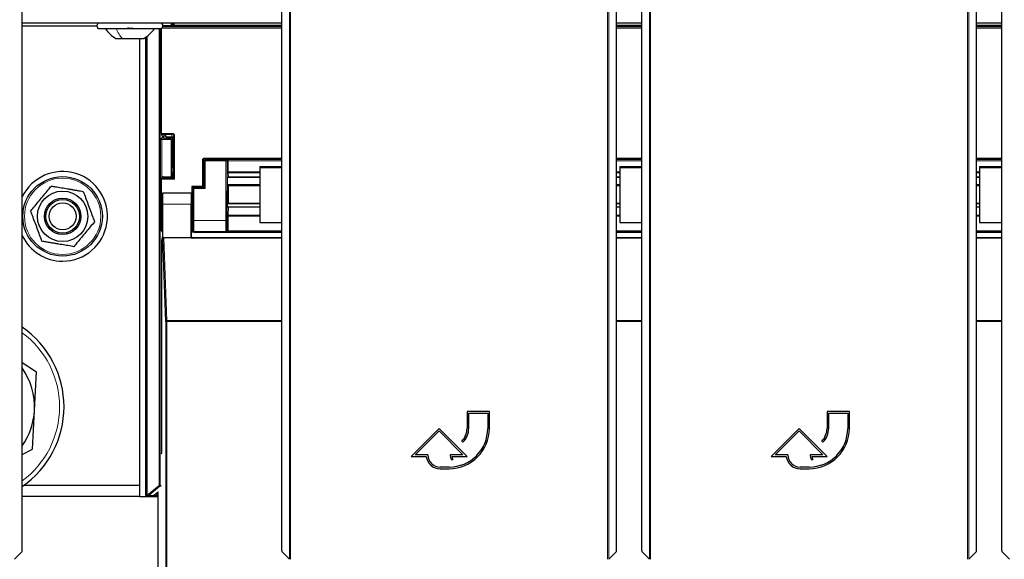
# Paper-space layout 'Blatt3' of a CAD drawing. Header units: millimetres. Extents: x 5 to 418, y 2 to 292.
# Tile 10 of 100: x 91 to 120, y 96 to 112. Entities that reach past the tile are written whole.
import ezdxf

# ---------------------------------------------------------------- set-up
doc = ezdxf.new("R2010")
doc.units = ezdxf.units.MM

psp = doc.layouts.new('Blatt3')

# ---------------------------------------------------------------- linework, layer by layer
at = {"color": 7, "linetype": 'Continuous', "lineweight": 18}
for p, q in [((98.9579, 95.9722), (98.9579, 117.8835)), ((98.9912, 117.8835), (98.9912, 95.9716)), ((108.4257, 95.9716), (108.4257, 117.8835)), ((108.459, 117.8835), (108.459, 95.9722)), ((109.6693, 95.9722), (109.6693, 117.8835)), ((109.7026, 117.8835), (109.7026, 95.9716)), ((119.1371, 95.9716), (119.1371, 117.8835)), ((119.1704, 117.8835), (119.1704, 95.9722)), ((95.1196, 111.9246), (95.1196, 111.9239)), ((95.1243, 111.9231), (95.1243, 111.9246)), ((95.1577, 111.9246), (95.1577, 111.9086)), ((95.4966, 111.8658), (95.4966, 111.9246)), ((95.5299, 111.9246), (95.5299, 111.8658)), ((95.0776, 98.1698), (95.0776, 111.7579)), ((95.1109, 111.758), (95.1109, 98.1698)), ((95.1243, 110.8421), (95.1243, 111.7595)), ((98.7301, 111.7764), (95.1607, 111.7764)), ((95.1856, 111.8096), (98.7301, 111.8096)), ((95.4966, 111.8658), (95.5299, 111.8658)), ((95.5299, 111.8658), (98.7301, 111.8658)), ((98.7301, 111.8325), (95.531, 111.8325)), ((108.6868, 111.8658), (109.4415, 111.8658)), ((109.4415, 111.8325), (108.6868, 111.8325)), ((108.6868, 111.8096), (109.4415, 111.8096)), ((109.4415, 111.7764), (108.6868, 111.7764)), ((119.3982, 111.8658), (120.1529, 111.8658)), ((120.1529, 111.8325), (119.3982, 111.8325)), ((119.3982, 111.8096), (120.1529, 111.8096)), ((120.1529, 111.7764), (119.3982, 111.7764)), ((94.6917, 97.9079), (94.6917, 111.5172)), ((94.7251, 111.5412), (94.7251, 97.9079)), ((95.1243, 106.6255), (95.1243, 108.4571)), ((95.1523, 108.6408), (95.472, 108.6408)), ((95.472, 108.6075), (95.1528, 108.6075)), ((95.1577, 108.4579), (95.1577, 107.3242)), ((95.1825, 108.5444), (95.1825, 108.5657)), ((95.2158, 108.5655), (95.2158, 108.5598)), ((95.2929, 108.5436), (95.4507, 108.5436)), ((95.4834, 108.5103), (95.2934, 108.5103)), ((95.4507, 108.5436), (95.472, 108.6075)), ((95.472, 108.6408), (95.472, 108.6075)), ((95.5053, 108.5741), (95.4835, 108.5086)), ((95.5053, 108.5741), (95.5386, 108.5741)), ((95.5053, 107.3097), (95.5053, 108.5741)), ((95.5386, 108.5741), (95.5386, 107.2764)), ((96.3674, 107.0602), (96.3674, 107.8413)), ((96.3674, 107.8413), (96.4007, 107.8413)), ((96.417, 107.825), (96.4007, 107.8413)), ((96.4007, 107.8413), (96.4007, 107.0594)), ((96.417, 107.0373), (96.417, 107.825)), ((96.4504, 107.825), (96.417, 107.825)), ((96.434, 107.8747), (96.434, 107.908)), ((96.434, 107.908), (98.7301, 107.908)), ((96.434, 107.8747), (96.4504, 107.8584)), ((98.7301, 107.8747), (96.434, 107.8747)), ((96.4504, 107.825), (96.4504, 107.8584)), ((96.4504, 107.8584), (97.0664, 107.8584)), ((96.4504, 107.825), (96.4504, 107.0039)), ((97.0664, 107.825), (96.4504, 107.825)), ((97.0609, 106.0536), (97.0664, 107.825)), ((97.0664, 107.8584), (97.0695, 107.8614)), ((97.0664, 107.825), (97.0664, 107.8584)), ((97.0664, 107.825), (97.0997, 107.8249)), ((97.0695, 107.8614), (98.7301, 107.8614)), ((97.0997, 107.8249), (97.0943, 106.0535)), ((97.1017, 107.8269), (97.0997, 107.8249)), ((97.1016, 107.4913), (97.1016, 107.8166)), ((97.135, 107.8223), (97.135, 107.497)), ((98.7301, 107.8223), (97.135, 107.8223)), ((108.6868, 107.908), (109.4415, 107.908)), ((109.4415, 107.8747), (108.6868, 107.8747)), ((108.6868, 107.8614), (109.4415, 107.8614)), ((109.4415, 107.8223), (108.6868, 107.8223)), ((119.3982, 107.908), (120.1529, 107.908)), ((120.1529, 107.8747), (119.3982, 107.8747)), ((119.3982, 107.8614), (120.1529, 107.8614)), ((120.1529, 107.8223), (119.3982, 107.8223)), ((95.5386, 107.2764), (95.1523, 107.2764)), ((95.1528, 107.3096), (95.5053, 107.3096)), ((97.1078, 107.3152), (97.1022, 107.4403)), ((97.135, 107.497), (98.0751, 107.497)), ((98.0751, 107.4715), (97.1356, 107.4715)), ((97.1356, 107.4715), (97.1412, 107.3464)), ((97.1412, 107.3464), (98.0751, 107.3464)), ((108.6868, 107.497), (108.7865, 107.497)), ((108.7865, 107.4715), (108.6868, 107.4715)), ((108.6868, 107.3464), (108.7865, 107.3464)), ((119.3982, 107.497), (119.4946, 107.497)), ((119.4946, 107.4715), (119.3982, 107.4715)), ((119.3982, 107.3464), (119.4946, 107.3464)), ((96.0837, 107.0039), (96.079, 107.0086)), ((96.0837, 106.0536), (96.0837, 107.0039)), ((96.117, 107.0039), (96.0837, 107.0039)), ((96.1124, 107.0419), (96.117, 107.0373)), ((96.117, 107.0039), (96.117, 107.0373)), ((96.117, 107.0373), (96.417, 107.0373)), ((96.117, 107.0039), (96.117, 106.0536)), ((96.4504, 107.0039), (96.117, 107.0039)), ((97.1114, 106.5643), (97.1114, 107.0797)), ((97.1447, 107.0854), (97.1447, 106.57)), ((98.0751, 107.0854), (97.1447, 107.0854)), ((108.7865, 107.0854), (108.6868, 107.0854)), ((119.4946, 107.0854), (119.3982, 107.0854)), ((96.0416, 106.8664), (96.0749, 106.8664)), ((96.0331, 106.5333), (95.1908, 106.5333)), ((97.1022, 106.2337), (97.1078, 106.4687)), ((97.1412, 106.4431), (97.1356, 106.2081)), ((97.1412, 106.4431), (98.0751, 106.4431)), ((97.1447, 106.57), (98.0751, 106.57)), ((108.6868, 106.57), (108.7865, 106.57)), ((108.6868, 106.4431), (108.7865, 106.4431)), ((119.3982, 106.57), (119.4946, 106.57)), ((119.3982, 106.4431), (119.4946, 106.4431)), ((96.0674, 106.1911), (96.0674, 105.7425)), ((97.1016, 105.7504), (97.1016, 106.171)), ((97.135, 106.1767), (97.135, 105.7561)), ((98.0751, 106.1767), (97.135, 106.1767)), ((97.1356, 106.2081), (98.0751, 106.2081)), ((108.6868, 106.2081), (108.7865, 106.2081)), ((108.7865, 106.1767), (108.6868, 106.1767)), ((119.3982, 106.2081), (119.4946, 106.2081)), ((119.4946, 106.1767), (119.3982, 106.1767)), ((96.117, 106.0536), (96.0837, 106.0536)), ((96.117, 106.0536), (97.0609, 106.0536)), ((97.0609, 106.0536), (97.0943, 106.0535)), ((95.2238, 105.5333), (95.3079, 103.0799)), ((96.0331, 105.5579), (96.0418, 105.5666)), ((96.0674, 105.7425), (96.0418, 105.7425)), ((96.0751, 105.5333), (96.0661, 105.5243)), ((96.0674, 105.7425), (96.0785, 105.7536)), ((96.1119, 105.7203), (96.1007, 105.7092)), ((97.0652, 105.7203), (96.1119, 105.7203)), ((97.0695, 105.716), (97.0652, 105.7203)), ((98.7301, 105.716), (97.0695, 105.716)), ((97.0985, 105.7535), (97.1016, 105.7504)), ((97.1338, 105.7435), (98.7301, 105.7435)), ((108.6868, 105.7435), (109.4415, 105.7435)), ((109.4415, 105.716), (108.6868, 105.716)), ((119.3982, 105.7435), (120.1529, 105.7435)), ((120.1529, 105.716), (119.3982, 105.716)), ((95.2746, 81.1388), (95.2746, 103.0502)), ((95.2746, 103.0502), (95.3079, 103.0502)), ((95.3079, 103.0502), (95.3079, 103.0799)), ((95.3079, 103.0799), (98.7301, 103.0799)), ((95.3079, 103.0502), (95.3079, 81.1383)), ((98.7301, 103.0502), (95.3079, 103.0502)), ((108.6868, 103.0799), (109.4415, 103.0799)), ((109.4415, 103.0502), (108.6868, 103.0502)), ((119.3982, 103.0799), (120.1529, 103.0799)), ((120.1529, 103.0502), (119.3982, 103.0502)), ((94.6703, 102.0057), (94.6789, 102.0007)), ((94.6789, 100.7485), (94.6703, 100.7435)), ((94.7654, 97.9079), (95.0776, 98.1698)), ((95.0776, 98.1698), (95.1109, 98.1698)), ((95.099, 98.1443), (95.0776, 98.1698)), ((95.1109, 98.1698), (95.143, 98.1666)), ((94.6703, 97.8864), (94.6917, 97.9079)), ((94.6917, 97.9079), (94.7251, 97.9079)), ((94.7251, 97.8746), (94.7036, 97.8531)), ((94.7251, 97.9079), (94.7654, 97.9079)), ((94.7251, 97.9079), (94.7251, 97.8746)), ((94.7654, 97.8746), (94.7251, 97.8746)), ((94.7654, 97.8746), (94.7654, 97.9079)), ((94.7654, 97.9079), (94.7868, 97.8824)), ((94.8934, 97.8618), (94.7654, 97.8746)), ((95.099, 98.1443), (94.7868, 97.8824)), ((94.7868, 97.8824), (94.9149, 97.8695)), ((94.9149, 97.8695), (95.0471, 97.9805)), ((95.0468, 97.9367), (94.997, 97.895)), ((94.997, 97.895), (94.997, 97.8616)), ((94.997, 97.895), (95.0468, 97.895)), ((95.0468, 97.8616), (94.997, 97.8616)), ((95.137, 98.1405), (95.099, 98.1443))]:
    psp.add_line(p, q, dxfattribs=at)
at = {"color": 7, "linetype": 'Continuous', "lineweight": 25}
for p, q in [((91.0063, 96.2327), (91.0063, 112.8077)), ((98.7301, 96.2327), (98.7301, 112.8077)), ((108.6868, 96.2327), (108.6868, 112.8077)), ((109.4415, 96.2327), (109.4415, 112.8077)), ((119.3982, 96.2327), (119.3982, 112.8077)), ((120.1529, 96.2327), (120.1529, 112.8077)), ((98.7301, 111.9246), (91.0063, 111.9246)), ((95.4418, 111.9246), (95.4418, 111.8517)), ((95.4527, 111.8517), (95.4527, 111.9246)), ((95.4829, 111.9246), (95.4827, 111.8775)), ((109.4415, 111.9246), (108.6868, 111.9246)), ((120.1529, 111.9246), (119.3982, 111.9246)), ((91.0063, 111.8413), (93.2251, 111.8413)), ((93.3085, 111.7579), (95.1085, 111.7579)), ((95.1523, 108.6408), (95.1523, 111.7704)), ((95.1996, 111.8517), (95.4507, 111.8517)), ((95.4827, 111.8775), (95.4527, 111.8775)), ((95.4827, 111.8775), (95.4874, 111.8635)), ((95.484, 111.8534), (95.4874, 111.8635)), ((95.4967, 111.8355), (95.4874, 111.8635)), ((93.796, 111.4663), (93.9829, 111.4663)), ((93.9829, 111.4663), (94.621, 111.4663)), ((94.4918, 111.4663), (94.4918, 98.1746)), ((94.6703, 111.5018), (94.6703, 102.0057)), ((95.1243, 110.8421), (95.1523, 110.8002)), ((95.1825, 108.5444), (95.1243, 108.4571)), ((95.1662, 108.5672), (95.1528, 108.6075)), ((95.4418, 108.4579), (95.1577, 108.4579)), ((95.1996, 108.5655), (95.2528, 108.5655)), ((95.2006, 108.5597), (95.2006, 108.5451)), ((95.2509, 108.4697), (95.2006, 108.5451)), ((95.2875, 108.5598), (95.2158, 108.5598)), ((95.4527, 108.4689), (95.2842, 108.4689)), ((95.2929, 108.5436), (95.2862, 108.5638)), ((95.2934, 108.4689), (95.2934, 108.5103)), ((95.4527, 108.4689), (95.4418, 108.4579)), ((95.4418, 108.4579), (95.4418, 107.3517)), ((95.4527, 107.3517), (95.4527, 108.4689)), ((95.4835, 107.6252), (95.4835, 108.5086)), ((95.4527, 107.6252), (95.4835, 107.6252)), ((95.4835, 107.6252), (95.4827, 107.3775)), ((98.0751, 107.6575), (98.0751, 107.6286)), ((98.0751, 107.6575), (98.7301, 107.6575)), ((98.0751, 107.6286), (98.7301, 107.6286)), ((98.0751, 107.6286), (98.0751, 105.9873)), ((108.7865, 107.6575), (108.7865, 107.6286)), ((108.7865, 107.6575), (109.4415, 107.6575)), ((108.7865, 107.6286), (108.7865, 105.9873)), ((108.7865, 107.6286), (109.4415, 107.6286)), ((119.4946, 107.6575), (120.1529, 107.6575)), ((119.4946, 107.6575), (119.4946, 107.6286)), ((119.4946, 107.6286), (120.1529, 107.6286)), ((119.4946, 107.6286), (119.4946, 105.9873)), ((95.1523, 105.7419), (95.1523, 107.2764)), ((95.1528, 107.3096), (95.1662, 107.3499)), ((95.1996, 107.3517), (95.4507, 107.3517)), ((95.4827, 107.3775), (95.4527, 107.3775)), ((95.4827, 107.3775), (95.4874, 107.3635)), ((95.484, 107.3534), (95.4874, 107.3635)), ((95.5053, 107.3097), (95.4874, 107.3635)), ((95.5053, 107.3096), (95.5386, 107.2764)), ((97.1085, 107.3126), (97.1085, 107.1288)), ((97.1085, 107.3126), (97.1085, 107.3126)), ((97.1416, 107.3444), (98.0751, 107.3444)), ((108.6868, 107.3444), (108.7865, 107.3444)), ((119.3982, 107.3444), (119.4946, 107.3444)), ((96.0485, 107.0602), (96.0485, 106.8666)), ((96.3674, 107.0602), (96.0485, 107.0602)), ((96.079, 107.0086), (96.079, 106.5333)), ((96.3677, 107.0419), (96.1124, 107.0419)), ((96.4007, 107.0594), (96.4075, 107.0492)), ((96.401, 107.0425), (96.4075, 107.0468)), ((96.4075, 107.0492), (96.4075, 107.0468)), ((96.417, 107.0373), (96.4075, 107.0468)), ((96.4504, 107.0039), (96.417, 107.0373)), ((97.1117, 107.1255), (97.1085, 107.1288)), ((97.1461, 107.1245), (98.0751, 107.1245)), ((108.6868, 107.1245), (108.7865, 107.1245)), ((119.3982, 107.1245), (119.4946, 107.1245)), ((95.1843, 106.8644), (95.182, 106.8666)), ((96.0418, 106.8666), (95.182, 106.8666)), ((96.0389, 106.8666), (95.185, 106.8666)), ((96.0391, 106.8663), (96.0416, 106.8644)), ((96.0418, 106.8666), (96.079, 106.8666)), ((95.1243, 106.6255), (95.1523, 106.5836)), ((95.1762, 106.5333), (95.1762, 105.5602)), ((95.1908, 105.4962), (95.1908, 106.5333)), ((96.0331, 105.5579), (96.0331, 106.5333)), ((97.1115, 106.5414), (97.1085, 106.5384)), ((97.1085, 106.5384), (97.1085, 106.4836)), ((97.1085, 106.4836), (97.1085, 106.4836)), ((98.0751, 106.4509), (97.1417, 106.4509)), ((98.0751, 106.5424), (97.1457, 106.5424)), ((108.7865, 106.5424), (108.6868, 106.5424)), ((108.7865, 106.4509), (108.6868, 106.4509)), ((119.4946, 106.5424), (119.3982, 106.5424)), ((119.4946, 106.4509), (119.3982, 106.4509)), ((96.0418, 105.5666), (96.0418, 106.1666)), ((96.0733, 106.1999), (96.0674, 106.1911)), ((98.0751, 105.9873), (98.7301, 105.9873)), ((108.7865, 105.9873), (109.4415, 105.9873)), ((119.4946, 105.9873), (120.1529, 105.9873)), ((95.1573, 99.1333), (95.1573, 105.4758)), ((95.1579, 105.5091), (95.1757, 105.5269)), ((95.2746, 103.0502), (95.1908, 105.4962)), ((96.0439, 105.5333), (95.2238, 105.5333)), ((96.0433, 105.7086), (96.0418, 105.7086)), ((98.7301, 105.5243), (96.0661, 105.5243)), ((98.7301, 105.5333), (96.0751, 105.5333)), ((96.1581, 105.7086), (98.7301, 105.7086)), ((108.6868, 105.7086), (109.4415, 105.7086)), ((109.4415, 105.5333), (108.6868, 105.5333)), ((109.4415, 105.5243), (108.6868, 105.5243)), ((119.3982, 105.7086), (120.1529, 105.7086)), ((120.1529, 105.5333), (119.3982, 105.5333)), ((120.1529, 105.5243), (119.3982, 105.5243)), ((91.0063, 101.8313), (91.4357, 101.5507)), ((94.6791, 101.8953), (94.6791, 100.854)), ((91.3721, 100.3978), (91.4357, 101.5507)), ((94.6703, 100.7435), (94.6703, 97.8864)), ((91.3085, 99.2448), (91.3721, 100.3978)), ((104.9085, 100.3666), (104.2418, 100.3666)), ((104.2418, 100.3666), (104.2418, 99.8666)), ((104.2918, 99.8666), (104.2918, 100.3166)), ((104.2918, 100.3166), (104.8585, 100.3166)), ((104.8585, 100.3166), (104.8585, 99.8666)), ((104.9085, 99.8666), (104.9085, 100.3666)), ((115.6199, 100.3666), (114.9532, 100.3666)), ((114.9532, 100.3666), (114.9532, 99.8666)), ((115.0032, 99.8666), (115.0032, 100.3166)), ((115.0032, 100.3166), (115.5699, 100.3166)), ((115.5699, 100.3166), (115.5699, 99.8666)), ((115.6199, 99.8666), (115.6199, 100.3666)), ((103.4085, 99.8666), (102.5751, 99.0333)), ((102.6958, 99.0833), (103.4085, 99.7959)), ((104.2418, 99.0333), (103.4085, 99.8666)), ((103.4085, 99.7959), (104.1211, 99.0833)), ((114.1199, 99.8666), (113.2865, 99.0333)), ((113.4072, 99.0833), (114.1199, 99.7959)), ((114.9532, 99.0333), (114.1199, 99.8666)), ((114.1199, 99.7959), (114.8325, 99.0833)), ((104.0856, 99.4895), (104.121, 99.4542)), ((114.797, 99.4895), (114.8323, 99.4542)), ((91.0063, 99.0919), (91.3085, 99.2448)), ((95.143, 99.119), (95.1573, 99.1333)), ((102.5751, 99.0333), (103.0281, 99.0333)), ((103.0751, 99.0833), (102.6958, 99.0833)), ((104.1211, 99.0833), (103.7418, 99.0833)), ((103.7915, 99.0333), (104.2418, 99.0333)), ((113.2865, 99.0333), (113.7395, 99.0333)), ((113.7865, 99.0833), (113.4072, 99.0833)), ((114.8325, 99.0833), (114.4532, 99.0833)), ((114.5029, 99.0333), (114.9532, 99.0333)), ((103.7686, 98.9433), (103.8186, 98.9433)), ((114.48, 98.9433), (114.53, 98.9433)), ((103.7085, 98.7166), (103.4418, 98.7166)), ((103.4418, 98.6666), (103.7085, 98.6666)), ((114.4199, 98.7166), (114.1532, 98.7166)), ((114.1532, 98.6666), (114.4199, 98.6666)), ((91.0548, 98.1746), (94.4918, 98.1746)), ((94.4918, 98.1746), (94.4918, 97.8413)), ((94.7036, 97.8531), (95.0468, 97.8531)), ((95.0468, 81.3994), (95.0468, 97.9744)), ((94.4918, 97.8413), (91.0063, 97.8413)), ((94.4918, 97.8413), (95.0468, 97.8413)), ((90.7785, 95.9722), (91.0057, 96.1994)), ((98.7307, 96.1994), (98.9579, 95.9722)), ((108.459, 95.9722), (108.6863, 96.1994)), ((109.4421, 96.1994), (109.6693, 95.9722)), ((119.1704, 95.9722), (119.3977, 96.1994)), ((120.1534, 96.1994), (120.3807, 95.9722))]:
    psp.add_line(p, q, dxfattribs=at)
for radius in [1.1833, 0.75, 0.5417, 0.5, 0.4]:
    psp.add_circle((92.2085, 106.1746), radius, dxfattribs=at)
at = {"color": 7, "linetype": 'Continuous', "lineweight": 18}
psp.add_circle((92.2085, 106.1746), 1.1352, dxfattribs=at)
at = {"color": 7, "linetype": 'Continuous', "lineweight": 25}
for centre, radius, start, end in [((93.3085, 111.8413), 0.0833, 90, 270), ((95.1085, 111.8413), 0.0833, 270, 90), ((92.2085, 106.1746), 1.3333, 270, 154.37514), ((92.2085, 106.1746), 1.3333, 205.62486, 270), ((89.3751, 100.5079), 2.875, 304.56585, 55.43415), ((94.7536, 102.0057), 0.0833, 179.9999, 203.42807), ((89.3751, 100.5079), 2, 356.84238, 35.35623), ((94.7536, 100.7435), 0.0833, 156.57193, 180.0001), ((89.3751, 100.5079), 2, 324.64377, 356.84238), ((103.7085, 99.8666), 1.2, 270, 360), ((103.7085, 99.8666), 1.15, 270, 360), ((103.7085, 99.8666), 0.5333, 315, 360), ((103.7085, 99.8666), 0.5833, 315, 360), ((114.4199, 99.8666), 1.2, 270, 360), ((114.4199, 99.8666), 1.15, 270, 360), ((114.4199, 99.8666), 0.5333, 315, 360), ((114.4199, 99.8666), 0.5833, 315, 360), ((103.4418, 99.0833), 0.4167, 186.8921, 270), ((103.4418, 99.0833), 0.3667, 180, 270), ((104.1211, 99.0833), 0.3793, 180, 201.66618), ((104.1211, 99.0833), 0.3333, 188.62693, 204.84083), ((114.1532, 99.0833), 0.4167, 186.8921, 270), ((114.1532, 99.0833), 0.3667, 180, 270), ((114.8325, 99.0833), 0.3793, 180, 201.66618), ((114.8325, 99.0833), 0.3333, 188.62693, 204.84083), ((94.7036, 97.8864), 0.0333, 180.00017, 269.99983)]:
    psp.add_arc(centre, radius, start, end, dxfattribs=at)
at = {"color": 7, "linetype": 'Continuous', "lineweight": 18}
for centre, radius, start, end in [((96.4504, 107.825), 0.0333, 90.02044, 179.97956), ((97.0664, 107.825), 0.0333, 359.84417, 89.97948), ((97.1271, 107.768), 0.0548, 81.72868, 117.63396), ((97.1257, 107.398), 0.4295, 88.75881, 93.20619), ((97.1271, 107.4427), 0.0548, 81.72868, 117.63396), ((97.1348, 107.4389), 0.0326, 88.66024, 177.59954), ((97.1404, 107.3138), 0.0326, 88.66024, 177.59954), ((96.117, 107.0039), 0.0333, 90.02044, 179.97956), ((97.1368, 107.0312), 0.0548, 81.72868, 117.63396), ((97.1381, 106.4736), 0.0307, 189.14008, 275.72189), ((97.1368, 106.5157), 0.0548, 81.72868, 117.63396), ((97.1271, 106.1225), 0.0548, 81.72868, 117.63396), ((97.1325, 106.2386), 0.0307, 189.14008, 275.72189), ((96.1119, 105.7537), 0.0333, 180.02044, 269.97956), ((97.0652, 105.7537), 0.0333, 270.02036, 359.8033), ((97.1165, 105.6926), 0.0538, 71.31698, 106.71781), ((97.1271, 105.7018), 0.0548, 81.72868, 117.63396), ((95.3065, 103.0479), 0.032, 87.42531, 175.98585), ((89.3751, 100.5079), 2.7434, 306.48184, 53.51816), ((95.0776, 98.1698), 0.0333, 310.00649, 359.99901), ((94.7251, 97.9079), 0.0333, 180.0002, 269.9998), ((94.7654, 97.9079), 0.0333, 270.00246, 310.00618), ((94.8934, 97.8951), 0.0333, 270.00246, 310.00618)]:
    psp.add_arc(centre, radius, start, end, dxfattribs=at)
at = {"color": 7, "linetype": 'Continuous', "lineweight": 25}
for centre, major_axis, ratio, start_param, end_param in [((95.1996, 111.8499), (0.0333, 0), 0.0524078, 1.5707963, 1.8255304), ((95.4507, 111.8534), (0.0333, 0), 0.0524078, 4.712389, 6.265732), ((95.1577, 110.8421), (0.0333, 0), 0.0261859, 3.1590459, 4.712389), ((95.1577, 108.4571), (0.0333, 0), 0.0261859, 1.5707963, 3.1241394), ((95.1528, 108.6408), (0, 0.0333), 0.0174551, 1.5707963, 3.0892328), ((95.1996, 108.5672), (0.0333, 0), 0.0524078, 3.1590459, 4.712389), ((95.2158, 108.5444), (0.0333, 0), 0.0261859, 2.045545, 3.1241394), ((95.2158, 108.5586), (0.0333, 0), 0.0349208, 1.5707963, 2.045545), ((95.2842, 108.4697), (0.0333, 0), 0.0261859, 3.1590459, 4.712389), ((95.2528, 108.5638), (0.0333, 0), 0.0524078, 0.0174533, 1.5707963), ((95.2929, 108.5103), (0, 0.0333), 0.0174551, 4.712389, 6.2308254), ((95.4507, 108.5103), (-0.0199, 0.0275), 0.9462863, 4.1136959, 5.6321324), ((95.4501, 108.5085), (-0.0105, -0.0317), 0.9984779, 1.8927601, 1.9442066), ((95.1528, 107.2764), (0, 0.0333), 0.0174551, 0.0523599, 1.5707963), ((95.1996, 107.3499), (0.0333, 0), 0.0524078, 1.5707963, 3.1241394), ((95.4507, 107.3534), (0.0333, 0), 0.0524078, 4.712389, 6.265732), ((95.5386, 107.3097), (0.0333, 0), 0.0524078, 3.1590459, 3.1939525), ((97.1418, 107.3777), (0.0002, 0.0333), 0.034909, 3.1418078, 3.3561641), ((96.1124, 107.0086), (-0.0236, 0.0236), 0.9996955, 5.4979394, 7.0684312), ((96.3674, 107.0594), (0.0333, 0), 0.0261859, 0.0174533, 1.5707963), ((96.3677, 107.0425), (0.0333, 0), 0.0174551, 4.712389, 6.2570054), ((97.1126, 107.0913), (0.0002, 0.0667), 0.017455, 1.0317492, 1.745383), ((95.182, 106.5333), (0, 0.3333), 0.0174551, 0, 1.5707963), ((95.185, 106.5333), (0, 0.3333), 0.0174551, 4.712389, 6.3990863), ((96.0389, 106.5333), (0, 0.3333), 0.0174551, 6.2415702, 7.8539816), ((96.0418, 106.5333), (0, 0.3667), 0.0174551, 0.4315851, 3.1400061), ((96.0418, 106.5333), (0, 0.3333), 0.0174551, 0, 0.0349066), ((96.0751, 106.5333), (0, 0.3333), 0.0192006, 0.0349066, 2.9822903), ((95.1577, 106.6255), (0.0333, 0), 0.0261859, 3.1590459, 4.712389), ((96.0732, 106.5333), (0, 0.3333), 0.0174551, 3.1677726, 4.712389), ((97.1126, 106.5758), (0.0002, 0.0667), 0.017455, 1.745383, 2.1135034), ((96.034, 106.1911), (0.0333, 0), 0.0261859, 5.3096812, 6.265732), ((95.1856, 105.7419), (-0.0236, -0.0236), 0.9996955, 5.4979394, 6.783802), ((95.1579, 105.4758), (0, 0.0333), 0.0174551, 0.0174533, 1.5707963), ((95.1756, 105.5602), (0, 0.0333), 0.0174551, 3.1590459, 4.712389), ((95.2241, 105.4959), (-0.0013, 0.0374), 0.8908988, 6.2526748, 7.8155478), ((96.0664, 105.5579), (0.0236, 0.0236), 0.9996955, 2.3563468, 3.1864609), ((96.0751, 105.5666), (-0.0236, -0.0236), 0.9996955, 5.4979394, 7.0684312), ((96.0673, 105.5588), (0.0137, 0.032), 0.9516992, 2.7872637, 3.5276413), ((91.0057, 96.2327), (0, 0.0333), 0.0174551, 3.1590459, 4.712389), ((98.7307, 96.2327), (0, 0.0333), 0.0174551, 1.5707963, 3.1241394), ((108.6863, 96.2327), (0, 0.0333), 0.0174551, 3.1590459, 4.712389), ((109.4421, 96.2327), (0, 0.0333), 0.0174551, 1.5707963, 3.1241394), ((119.3976, 96.2327), (0, 0.0333), 0.0174551, 3.1590459, 4.712389), ((120.1535, 96.2327), (0, 0.0333), 0.0174551, 1.5707963, 3.1241394)]:
    psp.add_ellipse(centre, major_axis=major_axis, ratio=ratio, start_param=start_param, end_param=end_param, dxfattribs=at)
at = {"color": 7, "linetype": 'Continuous', "lineweight": 18}
for centre, major_axis, ratio, start_param, end_param in [((95.4977, 111.8658), (0, 0.0667), 0.0174551, 1.5707963, 2.0425627), ((95.5311, 111.8658), (0, 0.0333), 0.0349101, 1.5707963, 3.0892328), ((95.472, 108.574), (-0.0211, -0.0633), 0.9984779, 1.8927601, 3.462643), ((95.472, 108.574), (0.0106, 0.0318), 0.9954497, 5.0343527, 6.6042357), ((96.4341, 107.8413), (0.0472, -0.0472), 0.9996955, 2.3563468, 3.9268385), ((96.4341, 107.8413), (-0.0236, 0.0236), 0.999087, 5.4979394, 7.0684312), ((97.0695, 107.8281), (-0.0126, 0.0311), 0.9515581, 4.3066748, 5.8802434), ((97.0695, 107.8281), (0.0655, -0.0008), 0.5086981, 0.0033224, 1.576891), ((97.1028, 107.8282), (0.0002, 0.0667), 0.017455, 1.5910756, 1.745383), ((97.1362, 107.8281), (0.0002, 0.0333), 0.034909, 1.591237, 1.7455444), ((97.1028, 107.5029), (0.0002, 0.0667), 0.017455, 1.745383, 2.7925805), ((97.1084, 107.3778), (0.0002, 0.0667), 0.017455, 2.7925805, 3.3471363), ((97.1362, 107.5028), (0.0002, 0.0333), 0.034909, 1.7455444, 2.792742), ((97.1418, 107.3777), (0.0002, 0.0333), 0.034909, 2.792742, 3.1418078), ((97.1459, 107.0912), (0.0002, 0.0333), 0.034909, 6.2659472, 8.0287297), ((97.1084, 106.4177), (0.0002, 0.0667), 0.017455, 0.1436297, 0.6981854), ((97.1418, 106.4176), (0.0002, 0.0333), 0.034909, 0.1349247, 0.6983468), ((97.1459, 106.5757), (0.0002, 0.0333), 0.034909, 1.7455444, 3.1592611), ((97.1028, 106.1826), (0.0002, 0.0667), 0.017455, 0.6981854, 1.745383), ((97.1362, 106.1825), (0.0002, 0.0333), 0.034909, 0.6983468, 1.7455444), ((96.0785, 106.0536), (0, 0.3), 0.0174551, 3.1590459, 4.712389), ((96.1118, 106.0536), (0, 0.3333), 0.0157096, 3.1590459, 4.712389), ((97.0662, 106.0536), (0.0009, 0.3333), 0.0157095, 1.5708399, 3.1241829), ((97.0995, 106.0535), (0.0009, 0.3), 0.017455, 1.5708501, 3.1241931), ((96.1007, 105.7425), (0.0236, 0.0236), 0.999087, 2.3563468, 3.9268385), ((97.0695, 105.7493), (0.0127, 0.0311), 0.9517046, 3.5460728, 4.9248829), ((97.0695, 105.7493), (0.0655, 0.0008), 0.5086435, 4.7062961, 6.0851062), ((97.0683, 105.7505), (-0.0139, 0.0306), 0.9906893, 4.0958032, 4.284408), ((97.0683, 105.7563), (-0.0271, 0.0612), 0.995438, 4.1059053, 4.2945101), ((94.9971, 97.8618), (0.1037, 0), 0.0011218, 3.1528111, 4.7110519), ((94.9971, 97.8951), (0.0823, 0.0255), 0.0008127, 3.1522108, 4.7104517)]:
    psp.add_ellipse(centre, major_axis=major_axis, ratio=ratio, start_param=start_param, end_param=end_param, dxfattribs=at)
at = {"color": 7, "linetype": 'Continuous', "lineweight": 25}
for points, knots in [([(93.4751, 111.7579), (93.5203, 111.7001), (93.6105, 111.5845), (93.7341, 111.5057), (93.796, 111.4663)], [0, 0, 0, 0, 0.5000001, 1, 1, 1, 1]), ([(94.2988, 111.7865), (94.2967, 111.7826), (94.2926, 111.7748), (94.277, 111.7656), (94.2554, 111.7595), (94.2294, 111.7572), (94.2028, 111.7594), (94.1796, 111.7655), (94.1618, 111.7747), (94.156, 111.7826), (94.1531, 111.7865)], [0, 0, 0, 0, 0.1251933, 0.2494385, 0.3742794, 0.4990244, 0.6238686, 0.7493688, 0.8744304, 1, 1, 1, 1]), ([(94.621, 111.4663), (94.6828, 111.5057), (94.8065, 111.5845), (94.8967, 111.7001), (94.9418, 111.7579)], [0, 0, 0, 0, 0.4999999, 1, 1, 1, 1]), ([(95.531, 111.8325), (95.5309, 111.8325), (95.5241, 111.8329), (95.512, 111.8335), (95.4992, 111.8345), (95.4974, 111.8352), (95.4967, 111.8355)], [0, 0, 0, 0, 0.0069027, 0.4128976, 0.7521669, 1, 1, 1, 1]), ([(97.1086, 107.3154), (97.1086, 107.3154), (97.1086, 107.3155), (97.1087, 107.3166), (97.1092, 107.319), (97.1106, 107.3239), (97.1145, 107.3316), (97.1227, 107.3393), (97.1326, 107.344), (97.1391, 107.3439), (97.1416, 107.3439)], [0, 0, 0, 0, 0.0589879, 0.1238611, 0.1744013, 0.2546619, 0.4160732, 0.6475644, 0.8604761, 1, 1, 1, 1]), ([(91.2598, 106.3355), (91.345, 106.4384), (91.5181, 106.6475), (91.7255, 106.898), (91.8431, 107.04), (91.8734, 107.0766)], [0, 0, 0, 0, 0.418553, 0.8501562, 1, 1, 1, 1]), ([(91.8734, 107.0766), (91.9127, 107.07), (91.9821, 107.0582), (92.0824, 107.0412), (92.1741, 107.0257), (92.2663, 107.01), (92.3595, 106.9942), (92.4534, 106.9783), (92.548, 106.9623), (92.6424, 106.9463), (92.7339, 106.9307), (92.7936, 106.9206), (92.8221, 106.9158)], [0, 0, 0, 0, 0.1255309, 0.221676, 0.3179524, 0.4146945, 0.5116224, 0.6104895, 0.7095561, 0.8091571, 0.9089047, 1, 1, 1, 1]), ([(97.1117, 107.1255), (97.1124, 107.1254), (97.1142, 107.1252), (97.127, 107.1249), (97.1392, 107.1247), (97.146, 107.1245), (97.1461, 107.1245)], [0, 0, 0, 0, 0.2473085, 0.585443, 0.9931125, 1, 1, 1, 1]), ([(92.8221, 106.9158), (92.8687, 106.7905), (92.9632, 106.536), (93.0764, 106.2312), (93.1406, 106.0583), (93.1572, 106.0138)], [0, 0, 0, 0, 0.41855302, 0.8501562, 1, 1, 1, 1]), ([(96.0416, 106.8644), (96.046, 106.8648), (96.0517, 106.8653), (96.0616, 106.8658), (96.0656, 106.866), (96.0684, 106.8662), (96.0703, 106.8663), (96.0715, 106.8663), (96.0724, 106.8664), (96.0731, 106.8664), (96.0736, 106.8664), (96.074, 106.8664), (96.0743, 106.8664), (96.0746, 106.8664), (96.0748, 106.8664), (96.0749, 106.8664), (96.0749, 106.8664)], [0, 0, 0, 0, 0.5499294, 0.7043433, 0.8062148, 0.8729938, 0.9166665, 0.9452305, 0.9639523, 0.9762787, 0.9844591, 0.9899609, 0.9956125, 0.9978401, 0.9996316, 1, 1, 1, 1]), ([(97.1085, 106.4836), (97.1088, 106.4799), (97.1096, 106.4725), (97.1153, 106.4626), (97.1238, 106.4551), (97.1326, 106.4515), (97.1388, 106.4506), (97.1412, 106.4506), (97.1418, 106.4506)], [0, 0, 0, 0, 0.2147108, 0.4294223, 0.6441235, 0.8588478, 0.9659952, 1, 1, 1, 1]), ([(97.1174, 106.4616), (97.1161, 106.4631), (97.1134, 106.4661), (97.1108, 106.4712), (97.1094, 106.4755), (97.1089, 106.4781), (97.1088, 106.4791), (97.1088, 106.4794), (97.1087, 106.4794)], [0, 0, 0, 0, 0.25173163, 0.52543527, 0.73370809, 0.86189167, 0.96056015, 1, 1, 1, 1]), ([(97.1457, 106.5424), (97.1456, 106.5424), (97.1389, 106.5423), (97.1267, 106.5421), (97.114, 106.5417), (97.1122, 106.5415), (97.1115, 106.5414)], [0, 0, 0, 0, 0.00690929, 0.4121797, 0.75193931, 1, 1, 1, 1]), ([(97.1416, 106.4514), (97.1399, 106.4513), (97.1344, 106.4509), (97.1263, 106.4543), (97.12, 106.4583), (97.1177, 106.4612), (97.1174, 106.4616)], [0, 0, 0, 0, 0.1914603, 0.6026864, 0.9342801, 1, 1, 1, 1]), ([(91.5948, 105.4334), (91.5483, 105.5587), (91.4537, 105.8132), (91.3405, 106.118), (91.2763, 106.2909), (91.2598, 106.3355)], [0, 0, 0, 0, 0.41855302, 0.8501562, 1, 1, 1, 1]), ([(96.0732, 106.1999), (96.0731, 106.1999), (96.0712, 106.1998), (96.0657, 106.1989), (96.0571, 106.1955), (96.0487, 106.1878), (96.0429, 106.1779), (96.0422, 106.1704), (96.0418, 106.1666)], [0, 0, 0, 0, 0.0099195, 0.1088769, 0.3316896, 0.5544681, 0.7772339, 1, 1, 1, 1]), ([(93.1572, 106.0138), (93.0719, 105.9108), (92.8988, 105.7017), (92.6915, 105.4512), (92.5738, 105.3092), (92.5435, 105.2726)], [0, 0, 0, 0, 0.418553, 0.8501562, 1, 1, 1, 1]), ([(96.1581, 105.7086), (96.1567, 105.7086), (96.1539, 105.7086), (96.1497, 105.7086), (96.1456, 105.7086), (96.1408, 105.7085), (96.1365, 105.7085), (96.1322, 105.7085), (96.1285, 105.7084), (96.1239, 105.7084), (96.1194, 105.7083), (96.1151, 105.7083), (96.1116, 105.7082), (96.108, 105.7082), (96.1051, 105.7082), (96.102, 105.7081), (96.0997, 105.7081), (96.0973, 105.7082), (96.0941, 105.7082), (96.0897, 105.7082), (96.0848, 105.7083), (96.0798, 105.7084), (96.0751, 105.7084), (96.0706, 105.7084), (96.0669, 105.7085), (96.063, 105.7085), (96.0589, 105.7085), (96.0544, 105.7086), (96.0508, 105.7086), (96.0471, 105.7086), (96.0446, 105.7086), (96.0433, 105.7086)], [0, 0, 0, 0, 0.0327047, 0.0656664, 0.0993463, 0.1332352, 0.1828168, 0.2077021, 0.2455652, 0.2835371, 0.3345436, 0.3718679, 0.4091915, 0.4361138, 0.4739707, 0.4848925, 0.5106869, 0.5271078, 0.5439832, 0.59058, 0.650918, 0.68672, 0.7352305, 0.783892, 0.8085753, 0.8333545, 0.8831186, 0.9119648, 0.9409428, 0.9703805, 1, 1, 1, 1]), ([(96.1007, 105.7092), (96.1008, 105.7092), (96.1073, 105.709), (96.1194, 105.7088), (96.139, 105.7086), (96.1525, 105.7086), (96.1581, 105.7086)], [0, 0, 0, 0, 0.00696, 0.4064555, 0.7501921, 1, 1, 1, 1]), ([(92.5435, 105.2726), (92.515, 105.2774), (92.4564, 105.2873), (92.3671, 105.3025), (92.2756, 105.318), (92.1835, 105.3336), (92.0903, 105.3494), (91.9964, 105.3653), (91.9017, 105.3814), (91.8072, 105.3974), (91.7046, 105.4148), (91.6341, 105.4268), (91.5948, 105.4334)], [0, 0, 0, 0, 0.0910953, 0.187283, 0.2835915, 0.3803366, 0.4772607, 0.5760899, 0.6751233, 0.7747169, 0.8744691, 1, 1, 1, 1]), ([(94.6789, 102.0007), (94.6789, 102.0006), (94.679, 101.9973), (94.679, 101.9854), (94.679, 101.9638), (94.6791, 101.9315), (94.6791, 101.9066), (94.6791, 101.8953)], [0, 0, 0, 0, 0.0051807, 0.1169611, 0.4233704, 0.73591, 1, 1, 1, 1]), ([(94.6791, 100.854), (94.6791, 100.8426), (94.6791, 100.8178), (94.679, 100.7854), (94.679, 100.7638), (94.679, 100.7519), (94.6789, 100.7486), (94.6789, 100.7485)], [0, 0, 0, 0, 0.26409, 0.5766296, 0.8830389, 0.9948193, 1, 1, 1, 1])]:
    psp.add_open_spline(points, degree=3, knots=knots, dxfattribs=at)
at = {"color": 7, "linetype": 'Continuous', "lineweight": 18}
psp.add_open_spline([(93.8074, 111.7579), (93.8321, 111.7001), (93.8814, 111.5845), (93.949, 111.5057), (93.9829, 111.4663)], degree=3, dxfattribs=at)

doc.saveas('drawing.dxf')
